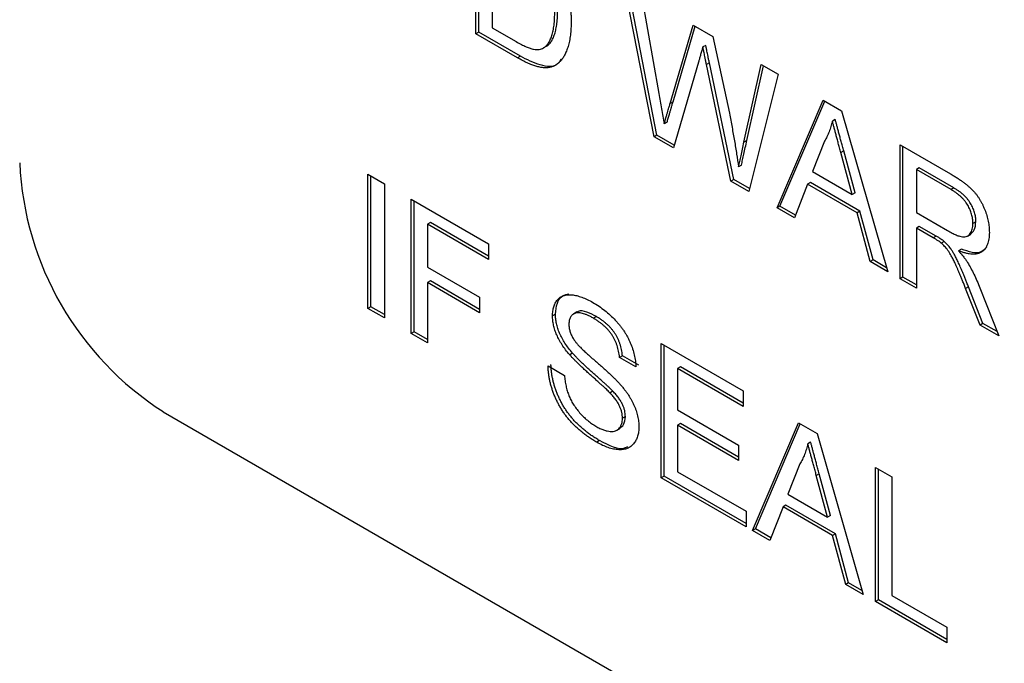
# Model space of a CAD drawing. Header units: millimetres. Extents: x 61 to 414, y 33 to 258.
# Tile 20 of 42: x 345.76 to 351.92, y 185.39 to 189.41. Entities that reach past the tile are written whole.
import ezdxf

# ---------------------------------------------------------------- set-up
doc = ezdxf.new("R2010")
doc.units = ezdxf.units.MM

msp = doc.modelspace()

# ---------------------------------------------------------------- linework, layer by layer
at = {"color": 7, "linetype": 'Continuous', "lineweight": 25}
for p, q in [((348.6107, 189.3233), (348.6107, 190.1622)), ((348.6287, 189.3337), (348.6287, 190.1518)), ((348.7131, 190.0063), (348.7131, 189.361)), ((349.7254, 188.6799), (349.542, 189.6246)), ((349.7433, 188.6902), (349.5645, 189.6116)), ((349.6477, 189.5636), (349.7555, 188.9497)), ((348.7131, 189.361), (348.8629, 189.2746)), ((349.8262, 188.888), (349.9697, 189.3777)), ((349.8442, 188.8984), (349.9825, 189.3703)), ((349.9697, 189.3777), (350.0928, 189.3066)), ((348.6287, 189.3337), (348.6107, 189.3233)), ((348.8709, 189.1731), (348.6107, 189.3233)), ((348.8889, 189.1835), (348.6287, 189.3337)), ((350.0928, 189.3066), (350.1967, 188.8264)), ((349.0524, 189.2452), (349.0345, 189.2348)), ((350.0489, 189.2513), (350.031, 189.241)), ((348.8889, 189.1835), (348.8709, 189.1731)), ((350.0035, 189.147), (349.8462, 188.6101)), ((350.0718, 189.1417), (350.0538, 189.1313)), ((350.2059, 188.4025), (350.0538, 189.1313)), ((350.2238, 188.4128), (350.0718, 189.1417)), ((350.2882, 188.6453), (350.3955, 189.1319)), ((350.3062, 188.6557), (350.4094, 189.1238)), ((350.3955, 189.1319), (350.5013, 189.0708)), ((350.5013, 189.0708), (350.3182, 188.3376)), ((349.8442, 188.8984), (349.8262, 188.888)), ((350.4952, 188.2355), (350.7837, 188.9077)), ((350.5131, 188.2458), (350.7946, 188.9015)), ((350.7837, 188.9077), (350.8991, 188.8411)), ((350.8592, 188.7881), (350.8412, 188.7778)), ((350.8991, 188.8411), (351.1875, 187.8358)), ((349.8068, 188.7709), (349.7888, 188.7605)), ((349.7433, 188.6902), (349.7254, 188.6799)), ((349.8462, 188.6101), (349.7254, 188.6799)), ((349.8514, 188.6279), (349.7433, 188.6902)), ((350.3062, 188.6557), (350.2882, 188.6453)), ((350.7916, 188.6515), (350.7172, 188.4622)), ((351.265, 188.6299), (351.5802, 188.448)), ((351.265, 187.7911), (351.265, 188.6299)), ((351.2829, 187.8014), (351.2829, 188.6196)), ((350.9126, 188.5906), (350.8946, 188.5802)), ((350.9653, 188.3189), (350.8946, 188.5802)), ((350.9833, 188.3293), (350.9126, 188.5906)), ((350.2724, 188.5021), (350.2545, 188.4917)), ((351.3854, 188.4844), (351.3674, 188.474)), ((351.6019, 188.3594), (351.3854, 188.4844)), ((347.9355, 188.4449), (348.0379, 188.3858)), ((347.9355, 187.606), (347.9355, 188.4449)), ((347.9535, 187.6164), (347.9535, 188.4345)), ((350.7172, 188.4622), (350.9653, 188.3189)), ((351.5839, 188.349), (351.3674, 188.474)), ((351.3674, 188.474), (351.3674, 188.2051)), ((348.0379, 188.3858), (348.0379, 187.5469)), ((350.2238, 188.4128), (350.2059, 188.4025)), ((350.3182, 188.3376), (350.2059, 188.4025)), ((350.3227, 188.3557), (350.2238, 188.4128)), ((350.6865, 188.3831), (350.6037, 188.1728)), ((350.7045, 188.3935), (350.6865, 188.3831)), ((350.996, 188.2044), (350.6865, 188.3831)), ((351.014, 188.2148), (350.7045, 188.3935)), ((351.6019, 188.3594), (351.5839, 188.349)), ((350.9833, 188.3293), (350.9653, 188.3189)), ((348.2056, 188.289), (348.6899, 188.0094)), ((348.2056, 187.4501), (348.2056, 188.289)), ((348.2235, 187.4605), (348.2235, 188.2786)), ((350.5131, 188.2458), (350.4952, 188.2355)), ((350.6037, 188.1728), (350.4952, 188.2355)), ((350.6104, 188.1897), (350.5131, 188.2458)), ((351.014, 188.2148), (350.996, 188.2044)), ((351.0787, 187.8986), (350.996, 188.2044)), ((351.0967, 187.909), (351.014, 188.2148)), ((351.3674, 188.2051), (351.562, 188.0928)), ((348.326, 188.1434), (348.308, 188.1331)), ((348.308, 188.1331), (348.308, 187.8642)), ((348.6899, 187.9126), (348.308, 188.1331)), ((348.6899, 187.9334), (348.326, 188.1434)), ((351.3854, 188.1187), (351.3674, 188.1083)), ((351.3674, 188.1083), (351.3674, 187.7319)), ((351.4723, 188.0478), (351.3674, 188.1083)), ((351.4903, 188.0581), (351.3854, 188.1187)), ((351.7393, 188.1482), (351.7213, 188.1378)), ((351.4903, 188.0581), (351.4723, 188.0478)), ((351.686, 188.0579), (351.7084, 188.0709)), ((348.6899, 188.0094), (348.6899, 187.9126)), ((351.5408, 188.0251), (351.5228, 188.0148)), ((351.6491, 187.9772), (351.6311, 187.9669)), ((348.308, 187.8642), (348.634, 187.676)), ((351.0967, 187.909), (351.0787, 187.8986)), ((351.1875, 187.8358), (351.0787, 187.8986)), ((351.1804, 187.8606), (351.0967, 187.909)), ((351.2829, 187.8014), (351.265, 187.7911)), ((351.3674, 187.7527), (351.2829, 187.8014)), ((348.326, 187.7778), (348.308, 187.7674)), ((348.308, 187.7674), (348.308, 187.391)), ((348.634, 187.5792), (348.308, 187.7674)), ((348.634, 187.6), (348.326, 187.7778)), ((351.3674, 187.7319), (351.265, 187.7911)), ((351.6933, 187.7417), (351.6753, 187.7313)), ((351.7838, 187.5123), (351.6933, 187.7417)), ((351.7658, 187.5019), (351.6753, 187.7313)), ((351.7641, 187.7345), (351.8833, 187.4341)), ((347.9535, 187.6164), (347.9355, 187.606)), ((348.0379, 187.5676), (347.9535, 187.6164)), ((348.634, 187.676), (348.634, 187.5792)), ((348.0379, 187.5469), (347.9355, 187.606)), ((349.1083, 187.5696), (349.0903, 187.5593)), ((349.2433, 187.5836), (349.2208, 187.5707)), ((349.3646, 187.5546), (349.3466, 187.5443)), ((351.7838, 187.5123), (351.7658, 187.5019)), ((351.8833, 187.4341), (351.7658, 187.5019)), ((351.8726, 187.461), (351.7838, 187.5123)), ((348.2235, 187.4605), (348.2056, 187.4501)), ((348.308, 187.391), (348.2056, 187.4501)), ((348.308, 187.4117), (348.2235, 187.4605)), ((349.7702, 187.3858), (350.2824, 187.0901)), ((349.7702, 186.5469), (349.7702, 187.3858)), ((349.7882, 186.5573), (349.7882, 187.3754)), ((349.2155, 187.3264), (349.1976, 187.316)), ((349.5274, 187.3101), (349.5094, 187.2997)), ((349.6298, 187.2509), (349.5274, 187.3101)), ((349.0624, 187.2459), (349.1648, 187.1867)), ((349.6119, 187.2406), (349.5094, 187.2997)), ((349.8906, 187.2402), (349.8726, 187.2298)), ((349.8726, 187.2298), (349.8726, 186.9717)), ((350.2824, 186.9933), (349.8726, 187.2298)), ((350.2824, 187.014), (349.8906, 187.2402)), ((349.4686, 187.0874), (349.4506, 187.077)), ((350.2824, 187.0901), (350.2824, 186.9933)), ((346.6539, 186.9602), (358.3283, 180.2208)), ((349.8726, 186.9717), (350.2545, 186.7513)), ((349.546, 186.9295), (349.5281, 186.9191)), ((349.8906, 186.8853), (349.8726, 186.8749)), ((350.2545, 186.6752), (349.8906, 186.8853)), ((350.3415, 186.2171), (350.6301, 186.8894)), ((350.3595, 186.2275), (350.6409, 186.8831)), ((350.6301, 186.8894), (350.7455, 186.8227)), ((349.4919, 186.8438), (349.5143, 186.8567)), ((349.8726, 186.8749), (349.8726, 186.5845)), ((350.2545, 186.6545), (349.8726, 186.8749)), ((350.7455, 186.8227), (351.0339, 185.8174)), ((349.3846, 186.7795), (349.3667, 186.7691)), ((350.7055, 186.7698), (350.6875, 186.7594)), ((350.2545, 186.7513), (350.2545, 186.6545)), ((350.6379, 186.6331), (350.5636, 186.4438)), ((349.8726, 186.5845), (350.301, 186.3372)), ((350.7589, 186.5722), (350.741, 186.5619)), ((350.8296, 186.3109), (350.7589, 186.5722)), ((351.1113, 186.6116), (351.2137, 186.5524)), ((351.1113, 185.7727), (351.1113, 186.6116)), ((351.1293, 185.7831), (351.1293, 186.6012)), ((349.7882, 186.5573), (349.7702, 186.5469)), ((350.301, 186.2404), (349.7702, 186.5469)), ((350.301, 186.2612), (349.7882, 186.5573)), ((350.8117, 186.3006), (350.741, 186.5619)), ((351.2137, 186.5524), (351.2137, 185.8103)), ((350.5636, 186.4438), (350.8117, 186.3006)), ((350.301, 186.3372), (350.301, 186.2404)), ((350.5329, 186.3647), (350.4501, 186.1544)), ((350.5508, 186.3751), (350.5329, 186.3647)), ((350.8424, 186.1861), (350.5329, 186.3647)), ((350.8603, 186.1964), (350.5508, 186.3751)), ((350.8296, 186.3109), (350.8117, 186.3006)), ((350.3595, 186.2275), (350.3415, 186.2171)), ((350.4501, 186.1544), (350.3415, 186.2171)), ((350.4567, 186.1713), (350.3595, 186.2275)), ((350.8603, 186.1964), (350.8424, 186.1861)), ((350.925, 185.8802), (350.8424, 186.1861)), ((350.943, 185.8906), (350.8603, 186.1964)), ((350.943, 185.8906), (350.925, 185.8802)), ((351.0268, 185.8422), (350.943, 185.8906)), ((351.0339, 185.8174), (350.925, 185.8802)), ((351.1293, 185.7831), (351.1113, 185.7727)), ((351.5583, 185.5146), (351.1113, 185.7727)), ((351.5583, 185.5354), (351.1293, 185.7831)), ((351.2137, 185.8103), (351.5583, 185.6114)), ((351.5583, 185.6114), (351.5583, 185.5146))]:
    msp.add_line(p, q, dxfattribs=at)
msp.add_arc((347.7056, 188.6044), 1.9517, 182.60548, 237.39452, dxfattribs=at)
for points, knots in [([(349.0931, 189.8116), (349.0978, 189.8042), (349.1071, 189.7893), (349.12, 189.7662), (349.1319, 189.7427), (349.1433, 189.7189), (349.1534, 189.6945), (349.1628, 189.6698), (349.171, 189.6445), (349.1786, 189.6189), (349.1853, 189.5928), (349.1909, 189.5665), (349.196, 189.5399), (349.1997, 189.5131), (349.203, 189.4859), (349.2051, 189.4585), (349.2065, 189.4308), (349.2067, 189.4125), (349.2067, 189.4032)], [0, 0, 0, 0, 0.056812, 0.113882, 0.170533, 0.227547, 0.285353, 0.343701, 0.403, 0.463842, 0.525815, 0.588967, 0.653271, 0.719097, 0.786749, 0.855788, 0.926836, 1, 1, 1, 1]), ([(349.0345, 189.2348), (349.0398, 189.2388), (349.0508, 189.247), (349.0645, 189.2645), (349.0765, 189.2861), (349.0865, 189.3124), (349.0947, 189.3431), (349.1001, 189.3791), (349.1037, 189.4196), (349.1041, 189.449), (349.1043, 189.4642)], [0, 0, 0, 0, 0.097773, 0.20086, 0.310441, 0.427816, 0.555168, 0.691834, 0.840089, 1, 1, 1, 1]), ([(349.0524, 189.2452), (349.0578, 189.2492), (349.0688, 189.2574), (349.0825, 189.2748), (349.0944, 189.2965), (349.1044, 189.3228), (349.1126, 189.3535), (349.1181, 189.3895), (349.1217, 189.43), (349.1221, 189.4593), (349.1223, 189.4746)], [0, 0, 0, 0, 0.097773, 0.20086, 0.310441, 0.427816, 0.555168, 0.691834, 0.840089, 1, 1, 1, 1]), ([(349.2067, 189.4032), (349.2066, 189.3879), (349.2062, 189.358), (349.2024, 189.3164), (349.1966, 189.2786), (349.1881, 189.2452), (349.1777, 189.216), (349.1664, 189.1901), (349.1533, 189.1687), (349.1389, 189.151), (349.1236, 189.1369), (349.1075, 189.1258), (349.0906, 189.1178), (349.073, 189.1123), (349.0538, 189.1105), (349.0332, 189.1107), (349.0106, 189.1144), (348.9862, 189.1203), (348.96, 189.1293), (348.932, 189.141), (348.902, 189.1556), (348.8815, 189.1672), (348.8709, 189.1731)], [0, 0, 0, 0, 0.070538, 0.137265, 0.200472, 0.260573, 0.317203, 0.370006, 0.419824, 0.466241, 0.510134, 0.552081, 0.591863, 0.630336, 0.668716, 0.708706, 0.750896, 0.795285, 0.84198, 0.891765, 0.944294, 1, 1, 1, 1]), ([(348.8629, 189.2746), (348.8738, 189.2684), (348.8945, 189.2569), (348.9236, 189.2428), (348.949, 189.2328), (348.971, 189.2269), (348.9901, 189.2245), (349.007, 189.2251), (349.0219, 189.2282), (349.0303, 189.2326), (349.0345, 189.2348)], [0, 0, 0, 0, 0.177956, 0.336653, 0.476122, 0.597334, 0.707007, 0.80993, 0.907088, 1, 1, 1, 1]), ([(350.031, 189.241), (350.0283, 189.2315), (350.0232, 189.2137), (350.0156, 189.1888), (350.0093, 189.1668), (350.0053, 189.1532), (350.0035, 189.147)], [0, 0, 0, 0, 0.299433, 0.56578, 0.799637, 1, 1, 1, 1]), ([(350.0538, 189.1313), (350.0523, 189.1385), (350.0495, 189.1521), (350.0454, 189.1713), (350.0419, 189.1883), (350.0388, 189.2032), (350.0362, 189.2158), (350.034, 189.2262), (350.0323, 189.2343), (350.0313, 189.239), (350.031, 189.241)], [0, 0, 0, 0, 0.195283, 0.371406, 0.526305, 0.662045, 0.777003, 0.871182, 0.9462, 1, 1, 1, 1]), ([(350.0718, 189.1417), (350.0703, 189.1488), (350.0674, 189.1624), (350.0633, 189.1817), (350.0598, 189.1987), (350.0568, 189.2135), (350.0542, 189.2261), (350.052, 189.2365), (350.0502, 189.2447), (350.0493, 189.2494), (350.0489, 189.2513)], [0, 0, 0, 0, 0.195283, 0.371406, 0.526305, 0.662045, 0.777003, 0.871182, 0.9462, 1, 1, 1, 1]), ([(349.1431, 189.1641), (349.1366, 189.1532), (349.111, 189.1105), (349.0119, 189.1204), (348.93, 189.1624), (348.8889, 189.1835)], [0, 0, 0, 0, 0.144448, 0.57046, 1, 1, 1, 1]), ([(349.7555, 188.9497), (349.7611, 188.918), (349.7722, 188.8549), (349.7833, 188.7919), (349.7888, 188.7605)], [0, 0, 0, 0, 0.502459, 1, 1, 1, 1]), ([(349.7888, 188.7605), (349.7914, 188.7692), (349.7963, 188.7855), (349.8029, 188.8088), (349.8089, 188.829), (349.814, 188.8463), (349.8182, 188.861), (349.8218, 188.8724), (349.8242, 188.8812), (349.8256, 188.886), (349.8262, 188.888)], [0, 0, 0, 0, 0.204226, 0.385542, 0.544548, 0.680944, 0.794732, 0.886212, 0.953741, 1, 1, 1, 1]), ([(349.8068, 188.7709), (349.8094, 188.7795), (349.8143, 188.7958), (349.8209, 188.8191), (349.8269, 188.8393), (349.832, 188.8567), (349.8361, 188.8713), (349.8397, 188.8828), (349.8421, 188.8916), (349.8436, 188.8964), (349.8442, 188.8984)], [0, 0, 0, 0, 0.204226, 0.385542, 0.544548, 0.680944, 0.794732, 0.886212, 0.953741, 1, 1, 1, 1]), ([(350.1967, 188.8264), (350.2024, 188.7971), (350.2137, 188.7394), (350.2287, 188.6545), (350.2426, 188.5721), (350.2505, 188.5183), (350.2545, 188.4917)], [0, 0, 0, 0, 0.260386, 0.513425, 0.759974, 1, 1, 1, 1]), ([(350.9126, 188.5906), (350.9099, 188.6007), (350.9046, 188.6204), (350.8967, 188.6491), (350.8895, 188.6763), (350.8824, 188.7018), (350.876, 188.7257), (350.8702, 188.7479), (350.8643, 188.7686), (350.8609, 188.7818), (350.8592, 188.7881)], [0, 0, 0, 0, 0.1531481, 0.2994335, 0.4364264, 0.5656706, 0.6865083, 0.7992685, 0.9033947, 1, 1, 1, 1]), ([(350.8412, 188.7778), (350.8384, 188.7661), (350.8329, 188.7427), (350.8212, 188.7104), (350.8079, 188.6795), (350.797, 188.6609), (350.7916, 188.6515)], [0, 0, 0, 0, 0.247294, 0.495608, 0.746359, 1, 1, 1, 1]), ([(350.8946, 188.5802), (350.8919, 188.5903), (350.8866, 188.61), (350.8787, 188.6388), (350.8715, 188.6659), (350.8645, 188.6914), (350.8581, 188.7153), (350.8522, 188.7375), (350.8464, 188.7582), (350.8429, 188.7714), (350.8412, 188.7778)], [0, 0, 0, 0, 0.1531481, 0.2994335, 0.4364264, 0.5656706, 0.6865083, 0.7992685, 0.9033947, 1, 1, 1, 1]), ([(350.2545, 188.4917), (350.2569, 188.5028), (350.262, 188.526), (350.2703, 188.5624), (350.2788, 188.6028), (350.285, 188.6307), (350.2882, 188.6453)], [0, 0, 0, 0, 0.215533, 0.453567, 0.715534, 1, 1, 1, 1]), ([(350.2724, 188.5021), (350.2749, 188.5131), (350.2799, 188.5364), (350.2882, 188.5728), (350.2968, 188.6132), (350.303, 188.6411), (350.3062, 188.6557)], [0, 0, 0, 0, 0.215533, 0.453567, 0.715534, 1, 1, 1, 1]), ([(351.5802, 188.448), (351.5876, 188.4436), (351.6019, 188.4352), (351.6228, 188.4223), (351.6422, 188.409), (351.6603, 188.3965), (351.677, 188.3835), (351.6924, 188.3709), (351.7064, 188.3583), (351.7192, 188.3456), (351.731, 188.3328), (351.7419, 188.3191), (351.7525, 188.3049), (351.7622, 188.2897), (351.7714, 188.2739), (351.7801, 188.2575), (351.788, 188.2402), (351.7979, 188.2165), (351.8084, 188.1863), (351.8172, 188.1504), (351.8228, 188.1149), (351.8235, 188.0925), (351.8238, 188.0812)], [0, 0, 0, 0, 0.062113, 0.120212, 0.174385, 0.225444, 0.272358, 0.316388, 0.356869, 0.393978, 0.429589, 0.464683, 0.500036, 0.535483, 0.571363, 0.607909, 0.645662, 0.684517, 0.762579, 0.840497, 0.919073, 1, 1, 1, 1]), ([(351.7393, 188.1482), (351.7391, 188.1529), (351.7389, 188.1623), (351.7375, 188.1767), (351.7348, 188.1911), (351.7312, 188.2054), (351.7265, 188.2197), (351.7208, 188.2339), (351.714, 188.2481), (351.7063, 188.2622), (351.6974, 188.2761), (351.6873, 188.2896), (351.676, 188.3025), (351.6634, 188.3149), (351.6498, 188.3269), (351.6349, 188.3382), (351.6188, 188.3495), (351.6076, 188.356), (351.6019, 188.3594)], [0, 0, 0, 0, 0.0603255, 0.11816, 0.1741867, 0.2295388, 0.2834498, 0.3378265, 0.3926321, 0.4484656, 0.5059654, 0.5650585, 0.6266545, 0.692232, 0.7611311, 0.8353099, 0.9153256, 1, 1, 1, 1]), ([(351.7213, 188.1378), (351.7212, 188.1426), (351.7209, 188.1519), (351.7195, 188.1663), (351.7168, 188.1807), (351.7133, 188.195), (351.7085, 188.2093), (351.7028, 188.2236), (351.6961, 188.2377), (351.6884, 188.2519), (351.6795, 188.2658), (351.6693, 188.2792), (351.658, 188.2922), (351.6455, 188.3045), (351.6318, 188.3165), (351.6169, 188.3278), (351.6008, 188.3391), (351.5897, 188.3456), (351.5839, 188.349)], [0, 0, 0, 0, 0.0603255, 0.11816, 0.1741867, 0.2295388, 0.2834498, 0.3378265, 0.3926321, 0.4484656, 0.5059654, 0.5650585, 0.6266545, 0.692232, 0.7611311, 0.8353099, 0.9153256, 1, 1, 1, 1]), ([(351.562, 188.0928), (351.5717, 188.0874), (351.59, 188.0772), (351.6155, 188.0653), (351.6372, 188.0572), (351.6556, 188.0531), (351.671, 188.0532), (351.6845, 188.0565), (351.6957, 188.0639), (351.705, 188.0741), (351.7122, 188.0871), (351.7174, 188.1021), (351.7208, 188.1189), (351.7211, 188.1314), (351.7213, 188.1378)], [0, 0, 0, 0, 0.12886, 0.240892, 0.338044, 0.42012, 0.494058, 0.566095, 0.636805, 0.709148, 0.781942, 0.854285, 0.92617, 1, 1, 1, 1]), ([(351.705, 188.0712), (351.7145, 188.0786), (351.7349, 188.0946), (351.7378, 188.1294), (351.7393, 188.1482)], [0, 0, 0, 0, 0.463028, 1, 1, 1, 1]), ([(351.5228, 188.0148), (351.5199, 188.0171), (351.5131, 188.0224), (351.5017, 188.0299), (351.4878, 188.0389), (351.4778, 188.0447), (351.4723, 188.0478)], [0, 0, 0, 0, 0.177495, 0.405226, 0.678388, 1, 1, 1, 1]), ([(351.5408, 188.0251), (351.5378, 188.0274), (351.5311, 188.0327), (351.5196, 188.0403), (351.5058, 188.0492), (351.4957, 188.055), (351.4903, 188.0581)], [0, 0, 0, 0, 0.177495, 0.405226, 0.678388, 1, 1, 1, 1]), ([(351.8238, 188.0812), (351.8236, 188.0741), (351.8233, 188.0601), (351.8212, 188.0405), (351.8173, 188.0228), (351.8123, 188.0065), (351.8055, 187.9923), (351.7976, 187.9794), (351.7878, 187.9687), (351.7768, 187.9594), (351.7642, 187.9521), (351.7499, 187.9473), (351.734, 187.9448), (351.7165, 187.9448), (351.6975, 187.9465), (351.6768, 187.951), (351.6545, 187.9578), (351.6391, 187.9638), (351.6311, 187.9669)], [0, 0, 0, 0, 0.061413, 0.121295, 0.179224, 0.235938, 0.292217, 0.348197, 0.404445, 0.462026, 0.520334, 0.580383, 0.641826, 0.706363, 0.773851, 0.845266, 0.920155, 1, 1, 1, 1]), ([(351.6753, 187.7313), (351.6721, 187.7394), (351.6658, 187.7551), (351.6567, 187.7779), (351.6477, 187.7993), (351.6394, 187.8193), (351.6315, 187.838), (351.6239, 187.8552), (351.6169, 187.8711), (351.6082, 187.89), (351.5982, 187.9111), (351.5864, 187.9337), (351.5752, 187.9527), (351.5614, 187.973), (351.5444, 187.9944), (351.5299, 188.0081), (351.5228, 188.0148)], [0, 0, 0, 0, 0.080781, 0.156541, 0.227935, 0.29431, 0.356868, 0.414759, 0.467641, 0.516748, 0.60473, 0.681571, 0.74811, 0.804941, 0.905406, 1, 1, 1, 1]), ([(351.6933, 187.7417), (351.69, 187.7498), (351.6837, 187.7654), (351.6746, 187.7883), (351.6657, 187.8096), (351.6574, 187.8297), (351.6494, 187.8483), (351.6418, 187.8656), (351.6349, 187.8815), (351.6262, 187.9004), (351.6161, 187.9215), (351.6044, 187.9441), (351.5932, 187.9631), (351.5794, 187.9834), (351.5623, 188.0048), (351.5478, 188.0185), (351.5408, 188.0251)], [0, 0, 0, 0, 0.080781, 0.156541, 0.227935, 0.29431, 0.356868, 0.414759, 0.467641, 0.516748, 0.60473, 0.681571, 0.74811, 0.804941, 0.905406, 1, 1, 1, 1]), ([(351.8084, 187.9913), (351.7975, 187.9787), (351.7614, 187.9372), (351.6952, 187.9608), (351.6491, 187.9772)], [0, 0, 0, 0, 0.303857, 1, 1, 1, 1]), ([(351.6311, 187.9669), (351.6369, 187.9601), (351.648, 187.9472), (351.6634, 187.9282), (351.6765, 187.9103), (351.684, 187.8985), (351.6876, 187.8929)], [0, 0, 0, 0, 0.293076, 0.556562, 0.791914, 1, 1, 1, 1]), ([(351.6876, 187.8929), (351.6944, 187.8812), (351.7085, 187.8571), (351.7279, 187.8187), (351.7468, 187.7776), (351.7582, 187.7491), (351.7641, 187.7345)], [0, 0, 0, 0, 0.229528, 0.471466, 0.728186, 1, 1, 1, 1]), ([(349.0903, 187.5593), (349.0907, 187.5695), (349.0914, 187.5898), (349.0975, 187.6166), (349.1072, 187.6402), (349.1183, 187.657), (349.1291, 187.6683), (349.138, 187.6757), (349.1481, 187.6816), (349.1589, 187.6862), (349.1707, 187.6894), (349.1832, 187.6915), (349.1968, 187.6917), (349.2159, 187.691), (349.2415, 187.6864), (349.2737, 187.6768), (349.3076, 187.6625), (349.3307, 187.6498), (349.3425, 187.6434)], [0, 0, 0, 0, 0.074995, 0.149165, 0.223664, 0.300412, 0.33957, 0.378921, 0.418096, 0.45823, 0.498427, 0.539708, 0.582216, 0.625824, 0.715481, 0.807384, 0.901634, 1, 1, 1, 1]), ([(349.1083, 187.5696), (349.1108, 187.5939), (349.1158, 187.6424), (349.1474, 187.6875), (349.179, 187.6942), (349.1921, 187.697)], [0, 0, 0, 0, 0.369281, 0.738694, 1, 1, 1, 1]), ([(349.3425, 187.6434), (349.3554, 187.6356), (349.3806, 187.6204), (349.4171, 187.5938), (349.4512, 187.5646), (349.4779, 187.5385), (349.4977, 187.5163), (349.5118, 187.4998), (349.5248, 187.4826), (349.5369, 187.4651), (349.5483, 187.4472), (349.5586, 187.4289), (349.5682, 187.4103), (349.5796, 187.385), (349.5919, 187.3532), (349.6025, 187.3151), (349.6097, 187.277), (349.6112, 187.2528), (349.6119, 187.2406)], [0, 0, 0, 0, 0.100475, 0.195644, 0.286083, 0.372983, 0.415026, 0.456052, 0.495939, 0.535566, 0.574087, 0.612519, 0.651081, 0.689513, 0.766237, 0.84235, 0.919974, 1, 1, 1, 1]), ([(349.1976, 187.316), (349.189, 187.3263), (349.1725, 187.3461), (349.1503, 187.3774), (349.1316, 187.4086), (349.1165, 187.4398), (349.1046, 187.4706), (349.0966, 187.5009), (349.0911, 187.531), (349.0906, 187.5497), (349.0903, 187.5593)], [0, 0, 0, 0, 0.144805, 0.279512, 0.406394, 0.527502, 0.645393, 0.761885, 0.878942, 1, 1, 1, 1]), ([(349.2155, 187.3264), (349.207, 187.3367), (349.1905, 187.3565), (349.1683, 187.3877), (349.1496, 187.419), (349.1344, 187.4501), (349.1226, 187.481), (349.1145, 187.5113), (349.1091, 187.5413), (349.1086, 187.5601), (349.1083, 187.5696)], [0, 0, 0, 0, 0.144805, 0.279512, 0.406394, 0.527502, 0.645393, 0.761885, 0.878942, 1, 1, 1, 1]), ([(349.3466, 187.5443), (349.3401, 187.5479), (349.3276, 187.555), (349.3096, 187.5635), (349.2928, 187.5704), (349.2774, 187.5753), (349.2634, 187.5781), (349.2506, 187.5795), (349.2394, 187.5783), (349.2294, 187.5754), (349.2208, 187.5709), (349.2134, 187.5652), (349.2069, 187.5588), (349.2018, 187.5508), (349.1976, 187.5418), (349.195, 187.5315), (349.1931, 187.5203), (349.1929, 187.5121), (349.1928, 187.5079)], [0, 0, 0, 0, 0.091511, 0.177143, 0.257108, 0.331198, 0.400592, 0.465625, 0.526973, 0.585443, 0.641399, 0.695044, 0.746782, 0.796959, 0.847545, 0.897439, 0.947649, 1, 1, 1, 1]), ([(349.3646, 187.5546), (349.3451, 187.5647), (349.3063, 187.5848), (349.2606, 187.5959), (349.2455, 187.5825), (349.2426, 187.58)], [0, 0, 0, 0, 0.44867, 0.894532, 1, 1, 1, 1]), ([(349.5274, 187.3101), (349.5267, 187.3164), (349.5255, 187.3289), (349.5223, 187.3478), (349.5179, 187.3661), (349.5127, 187.3839), (349.5064, 187.401), (349.4991, 187.4177), (349.4906, 187.4338), (349.4812, 187.4494), (349.4706, 187.4645), (349.4589, 187.479), (349.446, 187.493), (349.432, 187.5064), (349.4168, 187.5194), (349.4004, 187.5319), (349.3829, 187.5436), (349.3708, 187.5509), (349.3646, 187.5546)], [0, 0, 0, 0, 0.067155, 0.131403, 0.192732, 0.251253, 0.307704, 0.362699, 0.417778, 0.472304, 0.527873, 0.58523, 0.645057, 0.707952, 0.774434, 0.84494, 0.920404, 1, 1, 1, 1]), ([(349.1928, 187.5079), (349.193, 187.5005), (349.1936, 187.4862), (349.1988, 187.4633), (349.2069, 187.4405), (349.2148, 187.426), (349.2188, 187.4187)], [0, 0, 0, 0, 0.262741, 0.509957, 0.753327, 1, 1, 1, 1]), ([(349.5094, 187.2997), (349.5088, 187.3061), (349.5075, 187.3186), (349.5043, 187.3374), (349.4999, 187.3558), (349.4947, 187.3735), (349.4884, 187.3906), (349.4811, 187.4073), (349.4726, 187.4234), (349.4633, 187.4391), (349.4527, 187.4541), (349.441, 187.4686), (349.4281, 187.4826), (349.414, 187.4961), (349.3989, 187.509), (349.3825, 187.5215), (349.3649, 187.5332), (349.3528, 187.5405), (349.3466, 187.5443)], [0, 0, 0, 0, 0.067155, 0.131403, 0.192732, 0.251253, 0.307704, 0.362699, 0.417778, 0.472304, 0.527873, 0.58523, 0.645057, 0.707952, 0.774434, 0.84494, 0.920404, 1, 1, 1, 1]), ([(349.2188, 187.4187), (349.2213, 187.4148), (349.2269, 187.4061), (349.2373, 187.3928), (349.2502, 187.378), (349.2656, 187.3618), (349.2836, 187.3441), (349.3041, 187.3247), (349.3272, 187.3038), (349.3523, 187.2822), (349.3775, 187.2603), (349.4015, 187.2392), (349.4236, 187.2196), (349.4436, 187.2014), (349.4617, 187.1844), (349.4777, 187.1687), (349.4918, 187.1547), (349.5005, 187.1455), (349.5045, 187.1412)], [0, 0, 0, 0, 0.032743, 0.07241, 0.119611, 0.174673, 0.237345, 0.308352, 0.38763, 0.474784, 0.563332, 0.645136, 0.720203, 0.789134, 0.851497, 0.907331, 0.956969, 1, 1, 1, 1]), ([(349.4506, 187.077), (349.4481, 187.0797), (349.4423, 187.0858), (349.4324, 187.0952), (349.4206, 187.1066), (349.4067, 187.1195), (349.3908, 187.1338), (349.3728, 187.15), (349.3528, 187.1677), (349.3314, 187.1866), (349.3097, 187.2057), (349.289, 187.2244), (349.27, 187.2421), (349.2524, 187.2588), (349.2365, 187.2745), (349.222, 187.2892), (349.2092, 187.3028), (349.2013, 187.3118), (349.1976, 187.316)], [0, 0, 0, 0, 0.0312, 0.070487, 0.117215, 0.171576, 0.234122, 0.303963, 0.382156, 0.467646, 0.554335, 0.635074, 0.710037, 0.779092, 0.842966, 0.901001, 0.953246, 1, 1, 1, 1]), ([(349.4686, 187.0874), (349.466, 187.0901), (349.4603, 187.0962), (349.4503, 187.1055), (349.4386, 187.117), (349.4247, 187.1298), (349.4087, 187.1442), (349.3908, 187.1603), (349.3708, 187.178), (349.3493, 187.197), (349.3277, 187.2161), (349.307, 187.2347), (349.2879, 187.2525), (349.2704, 187.2691), (349.2544, 187.2849), (349.24, 187.2996), (349.2271, 187.3131), (349.2193, 187.3222), (349.2155, 187.3264)], [0, 0, 0, 0, 0.0312, 0.070487, 0.117215, 0.171576, 0.234122, 0.303963, 0.382156, 0.467646, 0.554335, 0.635074, 0.710037, 0.779092, 0.842966, 0.901001, 0.953246, 1, 1, 1, 1]), ([(349.3667, 186.7691), (349.3588, 186.7737), (349.3433, 186.7828), (349.3205, 186.7978), (349.2987, 186.8129), (349.2778, 186.8288), (349.258, 186.8453), (349.2392, 186.8623), (349.2213, 186.8796), (349.2043, 186.8976), (349.1884, 186.9163), (349.1732, 186.9354), (349.159, 186.9553), (349.1458, 186.9758), (349.1332, 186.9968), (349.1217, 187.0184), (349.111, 187.0406), (349.1013, 187.0633), (349.0927, 187.0863), (349.0849, 187.1093), (349.0783, 187.1323), (349.073, 187.1552), (349.0685, 187.178), (349.0654, 187.2007), (349.0631, 187.2235), (349.0626, 187.2384), (349.0624, 187.2459)], [0, 0, 0, 0, 0.052493, 0.102825, 0.151397, 0.198033, 0.242876, 0.285999, 0.327849, 0.368395, 0.407852, 0.446838, 0.485166, 0.523341, 0.561602, 0.59992, 0.638496, 0.677791, 0.71729, 0.756605, 0.796068, 0.835886, 0.875714, 0.916263, 0.95776, 1, 1, 1, 1]), ([(349.3846, 186.7795), (349.3767, 186.7841), (349.3612, 186.7932), (349.3385, 186.8081), (349.3166, 186.8233), (349.2958, 186.8392), (349.276, 186.8557), (349.2571, 186.8726), (349.2392, 186.89), (349.2223, 186.908), (349.2064, 186.9267), (349.1912, 186.9458), (349.177, 186.9656), (349.1638, 186.9862), (349.1512, 187.0071), (349.1397, 187.0288), (349.129, 187.051), (349.1193, 187.0737), (349.1106, 187.0967), (349.1028, 187.1197), (349.0963, 187.1427), (349.091, 187.1655), (349.0865, 187.1884), (349.0834, 187.2111), (349.0811, 187.2339), (349.0806, 187.2488), (349.0804, 187.2562)], [0, 0, 0, 0, 0.052493, 0.102825, 0.151397, 0.198033, 0.242876, 0.285999, 0.327849, 0.368395, 0.407852, 0.446838, 0.485166, 0.523341, 0.561602, 0.59992, 0.638496, 0.677791, 0.71729, 0.756605, 0.796068, 0.835886, 0.875714, 0.916263, 0.95776, 1, 1, 1, 1]), ([(349.1648, 187.1867), (349.166, 187.1755), (349.1681, 187.1538), (349.1742, 187.1214), (349.182, 187.0909), (349.1917, 187.0619), (349.2044, 187.0339), (349.2198, 187.0065), (349.2385, 186.9796), (349.2596, 186.9531), (349.2831, 186.9284), (349.3082, 186.9056), (349.3347, 186.8853), (349.3529, 186.8742), (349.3622, 186.8685)], [0, 0, 0, 0, 0.093796, 0.180188, 0.260363, 0.334847, 0.407093, 0.481448, 0.559271, 0.64227, 0.728586, 0.815978, 0.906035, 1, 1, 1, 1]), ([(349.5045, 187.1412), (349.5097, 187.1354), (349.52, 187.1241), (349.5345, 187.1064), (349.548, 187.0889), (349.5605, 187.0714), (349.5718, 187.0539), (349.5822, 187.0364), (349.5916, 187.0191), (349.5997, 187.0017), (349.607, 186.9844), (349.6134, 186.9672), (349.6185, 186.9501), (349.623, 186.933), (349.6263, 186.916), (349.6288, 186.899), (349.6303, 186.8821), (349.6304, 186.8712), (349.6305, 186.8657)], [0, 0, 0, 0, 0.074931, 0.147078, 0.216364, 0.282503, 0.346688, 0.408836, 0.469262, 0.528432, 0.587001, 0.644416, 0.702189, 0.759767, 0.81849, 0.877633, 0.93802, 1, 1, 1, 1]), ([(349.5281, 186.9191), (349.5278, 186.9253), (349.5273, 186.9374), (349.5242, 186.9565), (349.5183, 186.9757), (349.5106, 186.9951), (349.4998, 187.015), (349.4863, 187.0354), (349.4696, 187.0565), (349.4572, 187.0699), (349.4506, 187.077)], [0, 0, 0, 0, 0.117768, 0.230176, 0.339843, 0.450625, 0.566943, 0.696021, 0.839438, 1, 1, 1, 1]), ([(349.546, 186.9295), (349.5458, 186.9357), (349.5453, 186.9478), (349.5422, 186.9668), (349.5362, 186.9861), (349.5285, 187.0055), (349.5178, 187.0254), (349.5043, 187.0458), (349.4876, 187.0669), (349.4752, 187.0803), (349.4686, 187.0874)], [0, 0, 0, 0, 0.117768, 0.230176, 0.339843, 0.450625, 0.566943, 0.696021, 0.839438, 1, 1, 1, 1]), ([(349.3622, 186.8685), (349.3704, 186.8639), (349.3864, 186.855), (349.4095, 186.8458), (349.4313, 186.839), (349.4514, 186.8363), (349.4695, 186.8365), (349.4853, 186.8403), (349.4988, 186.8472), (349.5094, 186.8577), (349.5177, 186.8704), (349.5237, 186.8848), (349.5274, 186.901), (349.5278, 186.9131), (349.5281, 186.9191)], [0, 0, 0, 0, 0.1055839, 0.2058681, 0.3009467, 0.3930019, 0.4809485, 0.5628739, 0.6414613, 0.7177416, 0.7917718, 0.8627164, 0.9317768, 1, 1, 1, 1]), ([(349.5104, 186.8579), (349.5194, 186.8638), (349.5403, 186.8774), (349.5439, 186.9106), (349.546, 186.9295)], [0, 0, 0, 0, 0.43085, 1, 1, 1, 1]), ([(349.6305, 186.8657), (349.6301, 186.8549), (349.6294, 186.8336), (349.6229, 186.8052), (349.6127, 186.78), (349.6008, 186.7623), (349.5895, 186.7499), (349.58, 186.7419), (349.5695, 186.7354), (349.5582, 186.73), (349.546, 186.726), (349.5329, 186.7234), (349.519, 186.7221), (349.4991, 186.7221), (349.4726, 186.7254), (349.439, 186.7349), (349.4035, 186.7489), (349.3791, 186.7623), (349.3667, 186.7691)], [0, 0, 0, 0, 0.074816, 0.148535, 0.223872, 0.301297, 0.340894, 0.38034, 0.420127, 0.45995, 0.500831, 0.541907, 0.584439, 0.62808, 0.717267, 0.80786, 0.901925, 1, 1, 1, 1]), ([(349.5585, 186.7408), (349.5541, 186.7381), (349.5112, 186.7114), (349.4445, 186.7473), (349.3846, 186.7795)], [0, 0, 0, 0, 0.102379, 1, 1, 1, 1]), ([(350.6875, 186.7594), (350.6848, 186.7477), (350.6792, 186.7243), (350.6675, 186.6921), (350.6542, 186.6611), (350.6434, 186.6425), (350.6379, 186.6331)], [0, 0, 0, 0, 0.247294, 0.495608, 0.746359, 1, 1, 1, 1]), ([(350.741, 186.5619), (350.7382, 186.5719), (350.733, 186.5917), (350.7251, 186.6204), (350.7179, 186.6475), (350.7108, 186.6731), (350.7044, 186.6969), (350.6985, 186.7192), (350.6927, 186.7398), (350.6892, 186.753), (350.6875, 186.7594)], [0, 0, 0, 0, 0.153148, 0.299433, 0.436426, 0.565671, 0.686508, 0.799269, 0.903395, 1, 1, 1, 1]), ([(350.7589, 186.5722), (350.7562, 186.5823), (350.7509, 186.602), (350.743, 186.6308), (350.7358, 186.6579), (350.7288, 186.6834), (350.7224, 186.7073), (350.7165, 186.7295), (350.7107, 186.7502), (350.7072, 186.7634), (350.7055, 186.7698)], [0, 0, 0, 0, 0.153148, 0.299433, 0.436426, 0.565671, 0.686508, 0.799269, 0.903395, 1, 1, 1, 1])]:
    msp.add_open_spline(points, degree=3, knots=knots, dxfattribs=at)

doc.saveas('drawing.dxf')
